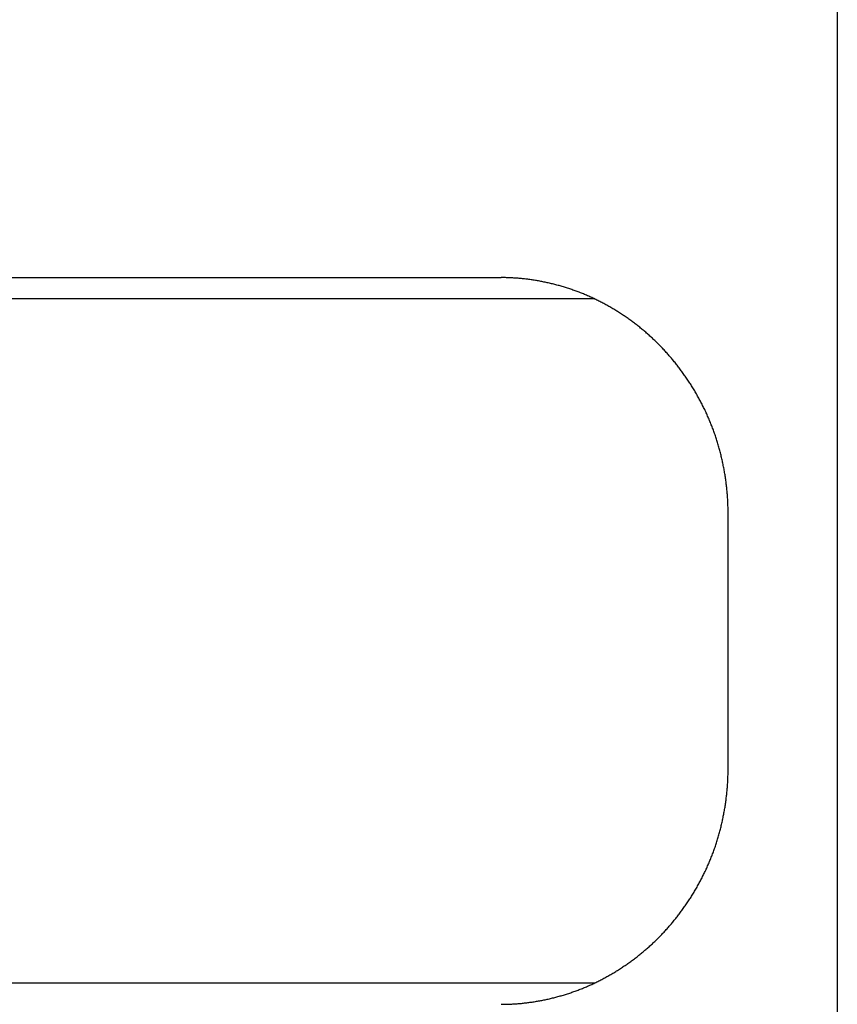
# Model space of a CAD drawing. Extents: x 637 to 3230, y 885 to 2745.
# Tile 49 of 151: x 2187 to 2206, y 1667 to 1690. Entities that reach past the tile are written whole.
import ezdxf

# ---------------------------------------------------------------- set-up
doc = ezdxf.new("R2010")
doc.units = 0
doc.layers.add('KF_GRAVIS_15_LEFT', color=7, linetype='CONTINUOUS')

# ---------------------------------------------------------------- blocks, each defined once
blk = doc.blocks.new('*U13')
at = {"layer": 'KF_GRAVIS_15_LEFT'}
for p, q in [((-10.6027, -9), (-10.6027, -656)), ((-36.7983, -569.5), (-18.4604, -569.5)), ((-16.3243, -570), (-40.9017, -570)), ((-13.1567, -581), (-13.1567, -575)), ((-40.9017, -586), (-16.3243, -586))]:
    blk.add_line(p, q, dxfattribs=at)
for points in [[(-13.1567, -575, 0), (-13.1568, -574.974, 0), (-13.157, -574.947, 0), (-13.1573, -574.921, 0), (-13.1578, -574.894, 0), (-13.1583, -574.868, 0), (-13.1591, -574.841, 0), (-13.1599, -574.814, 0), (-13.1609, -574.788, 0), (-13.162, -574.761, 0), (-13.1633, -574.734, 0), (-13.1647, -574.708, 0), (-13.1662, -574.681, 0), (-13.1679, -574.654, 0), (-13.1696, -574.627, 0), (-13.1716, -574.6, 0), (-13.1736, -574.573, 0), (-13.1758, -574.547, 0), (-13.1781, -574.52, 0), (-13.1806, -574.493, 0), (-13.1831, -574.466, 0), (-13.1858, -574.439, 0), (-13.1887, -574.412, 0), (-13.1917, -574.385, 0), (-13.1948, -574.358, 0), (-13.198, -574.331, 0), (-13.2014, -574.304, 0), (-13.2049, -574.277, 0), (-13.2085, -574.25, 0), (-13.2123, -574.223, 0), (-13.2162, -574.196, 0), (-13.2202, -574.168, 0), (-13.2244, -574.141, 0), (-13.2287, -574.114, 0), (-13.2331, -574.087, 0), (-13.2377, -574.06, 0), (-13.2423, -574.033, 0), (-13.2472, -574.006, 0), (-13.2521, -573.979, 0), (-13.2572, -573.952, 0), (-13.2624, -573.925, 0), (-13.2678, -573.898, 0), (-13.2733, -573.871, 0), (-13.2789, -573.844, 0), (-13.2846, -573.817, 0), (-13.2905, -573.79, 0), (-13.2965, -573.763, 0), (-13.3027, -573.736, 0), (-13.309, -573.709, 0), (-13.3154, -573.682, 0), (-13.3219, -573.655, 0), (-13.3286, -573.629, 0), (-13.3354, -573.602, 0), (-13.3424, -573.575, 0), (-13.3494, -573.548, 0), (-13.3566, -573.521, 0), (-13.364, -573.495, 0), (-13.3714, -573.468, 0), (-13.379, -573.441, 0), (-13.3868, -573.415, 0), (-13.3946, -573.388, 0), (-13.4026, -573.361, 0), (-13.4108, -573.335, 0), (-13.419, -573.308, 0), (-13.4274, -573.282, 0), (-13.436, -573.256, 0), (-13.4446, -573.229, 0), (-13.4534, -573.203, 0), (-13.4623, -573.177, 0), (-13.4714, -573.15, 0), (-13.4806, -573.124, 0), (-13.4899, -573.098, 0), (-13.4994, -573.072, 0), (-13.5089, -573.046, 0), (-13.5187, -573.02, 0), (-13.5285, -572.994, 0), (-13.5385, -572.968, 0), (-13.5486, -572.942, 0), (-13.5589, -572.917, 0), (-13.5692, -572.891, 0), (-13.5798, -572.865, 0), (-13.5904, -572.84, 0), (-13.6012, -572.814, 0), (-13.6121, -572.789, 0), (-13.6231, -572.763, 0), (-13.6343, -572.738, 0), (-13.6455, -572.713, 0), (-13.6569, -572.687, 0), (-13.6685, -572.662, 0), (-13.6801, -572.637, 0), (-13.6919, -572.612, 0), (-13.7038, -572.587, 0), (-13.7158, -572.562, 0), (-13.728, -572.537, 0), (-13.7402, -572.513, 0), (-13.7526, -572.488, 0), (-13.7651, -572.463, 0), (-13.7777, -572.439, 0), (-13.7904, -572.415, 0), (-13.8032, -572.39, 0), (-13.8162, -572.366, 0), (-13.8292, -572.342, 0), (-13.8424, -572.318, 0), (-13.8557, -572.293, 0), (-13.8691, -572.27, 0), (-13.8826, -572.246, 0), (-13.8962, -572.222, 0), (-13.9099, -572.198, 0), (-13.9237, -572.174, 0), (-13.9376, -572.151, 0), (-13.9516, -572.127, 0), (-13.9657, -572.104, 0), (-13.9799, -572.081, 0), (-13.9942, -572.057, 0), (-14.0087, -572.034, 0), (-14.0232, -572.011, 0), (-14.0378, -571.988, 0), (-14.0525, -571.966, 0), (-14.0673, -571.943, 0), (-14.0822, -571.92, 0), (-14.0972, -571.897, 0), (-14.1122, -571.875, 0), (-14.1274, -571.853, 0), (-14.1426, -571.83, 0), (-14.158, -571.808, 0), (-14.1734, -571.786, 0), (-14.1889, -571.764, 0), (-14.2045, -571.742, 0), (-14.2202, -571.72, 0), (-14.236, -571.699, 0), (-14.2519, -571.677, 0), (-14.2678, -571.655, 0), (-14.2838, -571.634, 0), (-14.2999, -571.613, 0), (-14.3161, -571.592, 0), (-14.3323, -571.57, 0), (-14.3487, -571.549, 0), (-14.3651, -571.529, 0), (-14.3816, -571.508, 0), (-14.3981, -571.487, 0), (-14.4147, -571.467, 0), (-14.4314, -571.446, 0), (-14.4482, -571.426, 0), (-14.465, -571.406, 0), (-14.4819, -571.386, 0), (-14.4989, -571.366, 0), (-14.516, -571.346, 0), (-14.5331, -571.326, 0), (-14.5503, -571.306, 0), (-14.5675, -571.287, 0), (-14.5848, -571.267, 0), (-14.6022, -571.248, 0), (-14.6196, -571.229, 0), (-14.6371, -571.21, 0), (-14.6546, -571.191, 0), (-14.6722, -571.172, 0), (-14.6899, -571.153, 0), (-14.7076, -571.135, 0), (-14.7253, -571.116, 0), (-14.7432, -571.098, 0), (-14.7611, -571.08, 0), (-14.7792, -571.062, 0), (-14.7974, -571.044, 0), (-14.8156, -571.026, 0), (-14.834, -571.008, 0), (-14.8525, -570.99, 0), (-14.8711, -570.972, 0), (-14.8899, -570.954, 0), (-14.9087, -570.936, 0), (-14.9276, -570.919, 0), (-14.9466, -570.901, 0), (-14.9658, -570.884, 0), (-14.985, -570.866, 0), (-15.0044, -570.849, 0), (-15.0238, -570.832, 0), (-15.0433, -570.814, 0), (-15.063, -570.797, 0), (-15.0827, -570.78, 0), (-15.1026, -570.763, 0), (-15.1225, -570.746, 0), (-15.1425, -570.73, 0), (-15.1627, -570.713, 0), (-15.1829, -570.696, 0), (-15.2032, -570.68, 0), (-15.2236, -570.663, 0), (-15.2441, -570.647, 0), (-15.2647, -570.631, 0), (-15.2854, -570.614, 0), (-15.3062, -570.598, 0), (-15.327, -570.582, 0), (-15.348, -570.566, 0), (-15.369, -570.551, 0), (-15.3902, -570.535, 0), (-15.4114, -570.519, 0), (-15.4327, -570.504, 0), (-15.454, -570.488, 0), (-15.4755, -570.473, 0), (-15.4971, -570.457, 0), (-15.5187, -570.442, 0), (-15.5404, -570.427, 0), (-15.5622, -570.412, 0), (-15.584, -570.397, 0), (-15.606, -570.383, 0), (-15.628, -570.368, 0), (-15.6501, -570.353, 0), (-15.6723, -570.339, 0), (-15.6945, -570.324, 0), (-15.7169, -570.31, 0), (-15.7393, -570.296, 0), (-15.7617, -570.282, 0), (-15.7843, -570.268, 0), (-15.8069, -570.254, 0), (-15.8296, -570.24, 0), (-15.8523, -570.227, 0), (-15.8751, -570.213, 0), (-15.898, -570.2, 0), (-15.921, -570.187, 0), (-15.944, -570.173, 0), (-15.9671, -570.16, 0), (-15.9903, -570.147, 0), (-16.0135, -570.135, 0), (-16.0367, -570.122, 0), (-16.0601, -570.109, 0), (-16.0835, -570.097, 0), (-16.1069, -570.084, 0), (-16.1305, -570.072, 0), (-16.154, -570.06, 0), (-16.1777, -570.048, 0), (-16.2014, -570.036, 0), (-16.2251, -570.024, 0), (-16.2489, -570.013, 0), (-16.2728, -570.001, 0), (-16.2967, -569.99, 0), (-16.3206, -569.979, 0), (-16.3447, -569.967, 0), (-16.3687, -569.956, 0), (-16.3928, -569.946, 0), (-16.417, -569.935, 0), (-16.4412, -569.924, 0), (-16.4655, -569.914, 0), (-16.4898, -569.903, 0), (-16.5141, -569.893, 0), (-16.5385, -569.883, 0), (-16.563, -569.873, 0), (-16.5875, -569.863, 0), (-16.612, -569.854, 0), (-16.6365, -569.844, 0), (-16.6612, -569.835, 0), (-16.6858, -569.825, 0), (-16.7105, -569.816, 0), (-16.7352, -569.807, 0), (-16.7599, -569.798, 0), (-16.7847, -569.79, 0), (-16.8095, -569.781, 0), (-16.8344, -569.773, 0), (-16.8592, -569.764, 0), (-16.8841, -569.756, 0), (-16.9091, -569.748, 0), (-16.934, -569.74, 0), (-16.959, -569.732, 0), (-16.984, -569.724, 0), (-17.009, -569.717, 0), (-17.0341, -569.709, 0), (-17.0591, -569.702, 0), (-17.0842, -569.695, 0), (-17.1093, -569.688, 0), (-17.1344, -569.681, 0), (-17.1596, -569.674, 0), (-17.1847, -569.667, 0), (-17.2099, -569.661, 0), (-17.2351, -569.654, 0), (-17.2603, -569.648, 0), (-17.2855, -569.642, 0), (-17.3107, -569.636, 0), (-17.3359, -569.63, 0), (-17.3611, -569.624, 0), (-17.3863, -569.619, 0), (-17.4116, -569.613, 0), (-17.4368, -569.608, 0), (-17.4621, -569.603, 0), (-17.4873, -569.598, 0), (-17.5125, -569.593, 0), (-17.5378, -569.588, 0), (-17.563, -569.583, 0), (-17.5882, -569.579, 0), (-17.6135, -569.574, 0), (-17.6387, -569.57, 0), (-17.6639, -569.566, 0), (-17.6891, -569.562, 0), (-17.7143, -569.558, 0), (-17.7395, -569.554, 0), (-17.7647, -569.55, 0), (-17.7898, -569.547, 0), (-17.815, -569.543, 0), (-17.8401, -569.54, 0), (-17.8652, -569.537, 0), (-17.8904, -569.534, 0), (-17.9154, -569.531, 0), (-17.9405, -569.528, 0), (-17.9655, -569.526, 0), (-17.9906, -569.523, 0), (-18.0156, -569.521, 0), (-18.0405, -569.519, 0), (-18.0655, -569.516, 0), (-18.0904, -569.514, 0), (-18.1153, -569.513, 0), (-18.1402, -569.511, 0), (-18.165, -569.509, 0), (-18.1898, -569.508, 0), (-18.2146, -569.506, 0), (-18.2393, -569.505, 0), (-18.2641, -569.504, 0), (-18.2887, -569.503, 0), (-18.3134, -569.502, 0), (-18.338, -569.502, 0), (-18.3625, -569.501, 0), (-18.387, -569.501, 0), (-18.4115, -569.5, 0), (-18.436, -569.5, 0), (-18.4604, -569.5, 0)], [(-16.2742, -570, 0), (-16.2745, -570, 0), (-16.2749, -570, 0), (-16.2753, -570, 0), (-16.2757, -570, 0), (-16.2761, -570, 0), (-16.2765, -570, 0), (-16.2769, -570, 0), (-16.2773, -570, 0), (-16.2777, -570, 0), (-16.2781, -570, 0), (-16.2785, -570, 0), (-16.2789, -570, 0), (-16.2793, -570, 0), (-16.2796, -570, 0), (-16.28, -570, 0), (-16.2804, -570, 0), (-16.2808, -570, 0), (-16.2812, -570, 0), (-16.2816, -570, 0), (-16.282, -570, 0), (-16.2824, -570, 0), (-16.2828, -570, 0), (-16.2832, -570, 0), (-16.2836, -570, 0), (-16.284, -570, 0), (-16.2843, -570, 0), (-16.2847, -570, 0), (-16.2851, -570, 0), (-16.2855, -570, 0), (-16.2859, -570, 0), (-16.2863, -570, 0), (-16.2867, -570, 0), (-16.2871, -570, 0), (-16.2875, -570, 0), (-16.2879, -570, 0), (-16.2883, -570, 0), (-16.2887, -570, 0), (-16.2891, -570, 0), (-16.2894, -570, 0), (-16.2898, -570, 0), (-16.2902, -570, 0), (-16.2906, -570, 0), (-16.291, -570, 0), (-16.2914, -570, 0), (-16.2918, -570, 0), (-16.2922, -570, 0), (-16.2926, -570, 0), (-16.293, -570, 0), (-16.2934, -570, 0), (-16.2938, -570, 0), (-16.2942, -570, 0), (-16.2945, -570, 0), (-16.2949, -570, 0), (-16.2953, -570, 0), (-16.2957, -570, 0), (-16.2961, -570, 0), (-16.2965, -570, 0), (-16.2969, -570, 0), (-16.2973, -570, 0), (-16.2977, -570, 0), (-16.2981, -570, 0), (-16.2985, -570, 0), (-16.2989, -570, 0), (-16.2992, -570, 0), (-16.2996, -570, 0), (-16.3, -570, 0), (-16.3004, -570, 0), (-16.3008, -570, 0), (-16.3012, -570, 0), (-16.3016, -570, 0), (-16.302, -570, 0), (-16.3024, -570, 0), (-16.3028, -570, 0), (-16.3032, -570, 0), (-16.3036, -570, 0), (-16.304, -570, 0), (-16.3043, -570, 0), (-16.3047, -570, 0), (-16.3051, -570, 0), (-16.3055, -570, 0), (-16.3059, -570, 0), (-16.3063, -570, 0), (-16.3067, -570, 0), (-16.3071, -570, 0), (-16.3075, -570, 0), (-16.3079, -570, 0), (-16.3083, -570, 0), (-16.3087, -570, 0), (-16.3091, -570, 0), (-16.3094, -570, 0), (-16.3098, -570, 0), (-16.3102, -570, 0), (-16.3106, -570, 0), (-16.311, -570, 0), (-16.3114, -570, 0), (-16.3118, -570, 0), (-16.3122, -570, 0), (-16.3126, -570, 0), (-16.313, -570, 0), (-16.3134, -570, 0), (-16.3138, -570, 0), (-16.3142, -570, 0), (-16.3145, -570, 0), (-16.3149, -570, 0), (-16.3153, -570, 0), (-16.3157, -570, 0), (-16.3161, -570, 0), (-16.3165, -570, 0), (-16.3169, -570, 0), (-16.3173, -570, 0), (-16.3177, -570, 0), (-16.3181, -570, 0), (-16.3185, -570, 0), (-16.3189, -570, 0), (-16.3192, -570, 0), (-16.3196, -570, 0), (-16.32, -570, 0), (-16.3204, -570, 0), (-16.3208, -570, 0), (-16.3212, -570, 0), (-16.3216, -570, 0), (-16.322, -570, 0), (-16.3224, -570, 0), (-16.3228, -570, 0), (-16.3232, -570, 0), (-16.3236, -570, 0), (-16.324, -570, 0), (-16.3243, -570, 0)], [(-18.4604, -586.5, 0), (-18.436, -586.5, 0), (-18.4115, -586.5, 0), (-18.387, -586.499, 0), (-18.3625, -586.499, 0), (-18.338, -586.498, 0), (-18.3134, -586.498, 0), (-18.2887, -586.497, 0), (-18.2641, -586.496, 0), (-18.2394, -586.495, 0), (-18.2146, -586.494, 0), (-18.1899, -586.492, 0), (-18.1651, -586.491, 0), (-18.1402, -586.489, 0), (-18.1154, -586.487, 0), (-18.0905, -586.486, 0), (-18.0656, -586.484, 0), (-18.0406, -586.482, 0), (-18.0157, -586.479, 0), (-17.9907, -586.477, 0), (-17.9657, -586.474, 0), (-17.9406, -586.472, 0), (-17.9156, -586.469, 0), (-17.8905, -586.466, 0), (-17.8654, -586.463, 0), (-17.8403, -586.46, 0), (-17.8152, -586.457, 0), (-17.79, -586.453, 0), (-17.7649, -586.45, 0), (-17.7397, -586.446, 0), (-17.7145, -586.442, 0), (-17.6894, -586.438, 0), (-17.6642, -586.434, 0), (-17.639, -586.43, 0), (-17.6138, -586.426, 0), (-17.5885, -586.421, 0), (-17.5633, -586.417, 0), (-17.5381, -586.412, 0), (-17.5129, -586.407, 0), (-17.4877, -586.402, 0), (-17.4624, -586.397, 0), (-17.4372, -586.392, 0), (-17.412, -586.387, 0), (-17.3868, -586.381, 0), (-17.3616, -586.376, 0), (-17.3363, -586.37, 0), (-17.3111, -586.364, 0), (-17.286, -586.358, 0), (-17.2608, -586.352, 0), (-17.2356, -586.346, 0), (-17.2104, -586.339, 0), (-17.1853, -586.333, 0), (-17.1601, -586.326, 0), (-17.135, -586.319, 0), (-17.1099, -586.312, 0), (-17.0848, -586.305, 0), (-17.0598, -586.298, 0), (-17.0347, -586.291, 0), (-17.0097, -586.283, 0), (-16.9847, -586.276, 0), (-16.9597, -586.268, 0), (-16.9347, -586.26, 0), (-16.9098, -586.252, 0), (-16.8849, -586.244, 0), (-16.86, -586.236, 0), (-16.8351, -586.228, 0), (-16.8103, -586.219, 0), (-16.7855, -586.211, 0), (-16.7607, -586.202, 0), (-16.736, -586.193, 0), (-16.7113, -586.184, 0), (-16.6866, -586.175, 0), (-16.662, -586.166, 0), (-16.6374, -586.156, 0), (-16.6129, -586.147, 0), (-16.5884, -586.137, 0), (-16.5639, -586.127, 0), (-16.5395, -586.117, 0), (-16.5151, -586.107, 0), (-16.4907, -586.097, 0), (-16.4664, -586.087, 0), (-16.4422, -586.076, 0), (-16.418, -586.066, 0), (-16.3938, -586.055, 0), (-16.3697, -586.044, 0), (-16.3457, -586.033, 0), (-16.3216, -586.022, 0), (-16.2977, -586.011, 0), (-16.2738, -585.999, 0), (-16.2499, -585.988, 0), (-16.2261, -585.976, 0), (-16.2024, -585.964, 0), (-16.1787, -585.953, 0), (-16.1551, -585.941, 0), (-16.1315, -585.928, 0), (-16.108, -585.916, 0), (-16.0846, -585.904, 0), (-16.0612, -585.891, 0), (-16.0378, -585.879, 0), (-16.0146, -585.866, 0), (-15.9913, -585.853, 0), (-15.9682, -585.84, 0), (-15.9451, -585.827, 0), (-15.9221, -585.814, 0), (-15.8991, -585.801, 0), (-15.8763, -585.787, 0), (-15.8534, -585.774, 0), (-15.8307, -585.76, 0), (-15.808, -585.747, 0), (-15.7854, -585.733, 0), (-15.7628, -585.719, 0), (-15.7404, -585.705, 0), (-15.718, -585.691, 0), (-15.6956, -585.676, 0), (-15.6734, -585.662, 0), (-15.6512, -585.647, 0), (-15.6291, -585.633, 0), (-15.6071, -585.618, 0), (-15.5851, -585.603, 0), (-15.5633, -585.589, 0), (-15.5415, -585.574, 0), (-15.5197, -585.558, 0), (-15.4981, -585.543, 0), (-15.4766, -585.528, 0), (-15.4551, -585.513, 0), (-15.4337, -585.497, 0), (-15.4124, -585.482, 0), (-15.3912, -585.466, 0), (-15.37, -585.45, 0), (-15.349, -585.434, 0), (-15.328, -585.418, 0), (-15.3071, -585.402, 0), (-15.2863, -585.386, 0), (-15.2656, -585.37, 0), (-15.245, -585.354, 0), (-15.2245, -585.337, 0), (-15.2041, -585.321, 0), (-15.1837, -585.304, 0), (-15.1635, -585.288, 0), (-15.1433, -585.271, 0), (-15.1233, -585.254, 0), (-15.1033, -585.237, 0), (-15.0835, -585.22, 0), (-15.0637, -585.203, 0), (-15.044, -585.186, 0), (-15.0245, -585.169, 0), (-15.005, -585.152, 0), (-14.9856, -585.134, 0), (-14.9663, -585.117, 0), (-14.9472, -585.099, 0), (-14.9281, -585.082, 0), (-14.9092, -585.064, 0), (-14.8903, -585.046, 0), (-14.8716, -585.029, 0), (-14.8529, -585.011, 0), (-14.8344, -584.993, 0), (-14.8159, -584.975, 0), (-14.7976, -584.957, 0), (-14.7794, -584.939, 0), (-14.7613, -584.92, 0), (-14.7433, -584.902, 0), (-14.7255, -584.884, 0), (-14.7077, -584.865, 0), (-14.69, -584.847, 0), (-14.6724, -584.828, 0), (-14.6548, -584.809, 0), (-14.6373, -584.79, 0), (-14.6198, -584.771, 0), (-14.6024, -584.752, 0), (-14.5851, -584.733, 0), (-14.5678, -584.714, 0), (-14.5506, -584.694, 0), (-14.5335, -584.675, 0), (-14.5164, -584.655, 0), (-14.4994, -584.635, 0), (-14.4824, -584.615, 0), (-14.4655, -584.595, 0), (-14.4487, -584.575, 0), (-14.4319, -584.555, 0), (-14.4153, -584.534, 0), (-14.3986, -584.514, 0), (-14.3821, -584.493, 0), (-14.3656, -584.472, 0), (-14.3493, -584.451, 0), (-14.3329, -584.43, 0), (-14.3167, -584.409, 0), (-14.3005, -584.388, 0), (-14.2844, -584.367, 0), (-14.2684, -584.346, 0), (-14.2525, -584.324, 0), (-14.2367, -584.302, 0), (-14.2209, -584.281, 0), (-14.2052, -584.259, 0), (-14.1896, -584.237, 0), (-14.1741, -584.215, 0), (-14.1587, -584.193, 0), (-14.1434, -584.171, 0), (-14.1281, -584.149, 0), (-14.1129, -584.126, 0), (-14.0979, -584.104, 0), (-14.0829, -584.081, 0), (-14.068, -584.058, 0), (-14.0532, -584.036, 0), (-14.0385, -584.013, 0), (-14.0239, -583.99, 0), (-14.0094, -583.967, 0), (-13.995, -583.944, 0), (-13.9807, -583.92, 0), (-13.9664, -583.897, 0), (-13.9523, -583.874, 0), (-13.9383, -583.85, 0), (-13.9244, -583.827, 0), (-13.9106, -583.803, 0), (-13.8969, -583.779, 0), (-13.8833, -583.756, 0), (-13.8698, -583.732, 0), (-13.8564, -583.708, 0), (-13.8431, -583.684, 0), (-13.8299, -583.66, 0), (-13.8169, -583.635, 0), (-13.8039, -583.611, 0), (-13.7911, -583.587, 0), (-13.7783, -583.562, 0), (-13.7657, -583.538, 0), (-13.7532, -583.513, 0), (-13.7408, -583.488, 0), (-13.7286, -583.464, 0), (-13.7164, -583.439, 0), (-13.7044, -583.414, 0), (-13.6925, -583.389, 0), (-13.6807, -583.364, 0), (-13.669, -583.339, 0), (-13.6575, -583.314, 0), (-13.6461, -583.289, 0), (-13.6348, -583.263, 0), (-13.6236, -583.238, 0), (-13.6126, -583.213, 0), (-13.6016, -583.187, 0), (-13.5908, -583.162, 0), (-13.5802, -583.136, 0), (-13.5697, -583.11, 0), (-13.5593, -583.085, 0), (-13.549, -583.059, 0), (-13.5389, -583.033, 0), (-13.5289, -583.007, 0), (-13.519, -582.981, 0), (-13.5093, -582.955, 0), (-13.4997, -582.929, 0), (-13.4902, -582.903, 0), (-13.4809, -582.877, 0), (-13.4717, -582.851, 0), (-13.4626, -582.824, 0), (-13.4537, -582.798, 0), (-13.4449, -582.772, 0), (-13.4362, -582.745, 0), (-13.4277, -582.719, 0), (-13.4193, -582.692, 0), (-13.411, -582.666, 0), (-13.4028, -582.639, 0), (-13.3948, -582.613, 0), (-13.387, -582.586, 0), (-13.3792, -582.559, 0), (-13.3716, -582.533, 0), (-13.3641, -582.506, 0), (-13.3568, -582.479, 0), (-13.3496, -582.453, 0), (-13.3425, -582.426, 0), (-13.3355, -582.399, 0), (-13.3287, -582.372, 0), (-13.322, -582.345, 0), (-13.3155, -582.318, 0), (-13.3091, -582.291, 0), (-13.3028, -582.264, 0), (-13.2966, -582.237, 0), (-13.2906, -582.211, 0), (-13.2847, -582.184, 0), (-13.279, -582.157, 0), (-13.2734, -582.129, 0), (-13.2679, -582.102, 0), (-13.2625, -582.075, 0), (-13.2573, -582.048, 0), (-13.2522, -582.021, 0), (-13.2472, -581.994, 0), (-13.2424, -581.967, 0), (-13.2377, -581.94, 0), (-13.2331, -581.913, 0), (-13.2287, -581.886, 0), (-13.2244, -581.859, 0), (-13.2202, -581.832, 0), (-13.2162, -581.805, 0), (-13.2123, -581.778, 0), (-13.2085, -581.751, 0), (-13.2049, -581.724, 0), (-13.2014, -581.696, 0), (-13.198, -581.669, 0), (-13.1948, -581.642, 0), (-13.1917, -581.615, 0), (-13.1887, -581.588, 0), (-13.1858, -581.561, 0), (-13.1831, -581.534, 0), (-13.1806, -581.507, 0), (-13.1781, -581.48, 0), (-13.1758, -581.454, 0), (-13.1736, -581.427, 0), (-13.1716, -581.4, 0), (-13.1696, -581.373, 0), (-13.1679, -581.346, 0), (-13.1662, -581.319, 0), (-13.1647, -581.292, 0), (-13.1633, -581.266, 0), (-13.162, -581.239, 0), (-13.1609, -581.212, 0), (-13.1599, -581.186, 0), (-13.1591, -581.159, 0), (-13.1583, -581.132, 0), (-13.1578, -581.106, 0), (-13.1573, -581.079, 0), (-13.157, -581.053, 0), (-13.1568, -581.026, 0), (-13.1567, -581, 0)], [(-16.3243, -586, 0), (-16.324, -586, 0), (-16.3236, -586, 0), (-16.3232, -586, 0), (-16.3228, -586, 0), (-16.3224, -586, 0), (-16.322, -586, 0), (-16.3216, -586, 0), (-16.3212, -586, 0), (-16.3208, -586, 0), (-16.3204, -586, 0), (-16.32, -586, 0), (-16.3196, -586, 0), (-16.3192, -586, 0), (-16.3189, -586, 0), (-16.3185, -586, 0), (-16.3181, -586, 0), (-16.3177, -586, 0), (-16.3173, -586, 0), (-16.3169, -586, 0), (-16.3165, -586, 0), (-16.3161, -586, 0), (-16.3157, -586, 0), (-16.3153, -586, 0), (-16.3149, -586, 0), (-16.3145, -586, 0), (-16.3142, -586, 0), (-16.3138, -586, 0), (-16.3134, -586, 0), (-16.313, -586, 0), (-16.3126, -586, 0), (-16.3122, -586, 0), (-16.3118, -586, 0), (-16.3114, -586, 0), (-16.311, -586, 0), (-16.3106, -586, 0), (-16.3102, -586, 0), (-16.3098, -586, 0), (-16.3094, -586, 0), (-16.3091, -586, 0), (-16.3087, -586, 0), (-16.3083, -586, 0), (-16.3079, -586, 0), (-16.3075, -586, 0), (-16.3071, -586, 0), (-16.3067, -586, 0), (-16.3063, -586, 0), (-16.3059, -586, 0), (-16.3055, -586, 0), (-16.3051, -586, 0), (-16.3047, -586, 0), (-16.3043, -586, 0), (-16.304, -586, 0), (-16.3036, -586, 0), (-16.3032, -586, 0), (-16.3028, -586, 0), (-16.3024, -586, 0), (-16.302, -586, 0), (-16.3016, -586, 0), (-16.3012, -586, 0), (-16.3008, -586, 0), (-16.3004, -586, 0), (-16.3, -586, 0), (-16.2996, -586, 0), (-16.2992, -586, 0), (-16.2989, -586, 0), (-16.2985, -586, 0), (-16.2981, -586, 0), (-16.2977, -586, 0), (-16.2973, -586, 0), (-16.2969, -586, 0), (-16.2965, -586, 0), (-16.2961, -586, 0), (-16.2957, -586, 0), (-16.2953, -586, 0), (-16.2949, -586, 0), (-16.2945, -586, 0), (-16.2942, -586, 0), (-16.2938, -586, 0), (-16.2934, -586, 0), (-16.293, -586, 0), (-16.2926, -586, 0), (-16.2922, -586, 0), (-16.2918, -586, 0), (-16.2914, -586, 0), (-16.291, -586, 0), (-16.2906, -586, 0), (-16.2902, -586, 0), (-16.2898, -586, 0), (-16.2894, -586, 0), (-16.2891, -586, 0), (-16.2887, -586, 0), (-16.2883, -586, 0), (-16.2879, -586, 0), (-16.2875, -586, 0), (-16.2871, -586, 0), (-16.2867, -586, 0), (-16.2863, -586, 0), (-16.2859, -586, 0), (-16.2855, -586, 0), (-16.2851, -586, 0), (-16.2847, -586, 0), (-16.2843, -586, 0), (-16.284, -586, 0), (-16.2836, -586, 0), (-16.2832, -586, 0), (-16.2828, -586, 0), (-16.2824, -586, 0), (-16.282, -586, 0), (-16.2816, -586, 0), (-16.2812, -586, 0), (-16.2808, -586, 0), (-16.2804, -586, 0), (-16.28, -586, 0), (-16.2796, -586, 0), (-16.2793, -586, 0), (-16.2789, -586, 0), (-16.2785, -586, 0), (-16.2781, -586, 0), (-16.2777, -586, 0), (-16.2773, -586, 0), (-16.2769, -586, 0), (-16.2765, -586, 0), (-16.2761, -586, 0), (-16.2757, -586, 0), (-16.2753, -586, 0), (-16.2749, -586, 0), (-16.2745, -586, 0), (-16.2742, -586, 0)]]:
    blk.add_polyline3d(points, dxfattribs=at)

msp = doc.modelspace()

# ---------------------------------------------------------------- block references
at = {"layer": 'KF_GRAVIS_15_LEFT'}
msp.add_blockref('*U13', (2216.566, 2253.101), dxfattribs=at)

doc.saveas('drawing.dxf')
